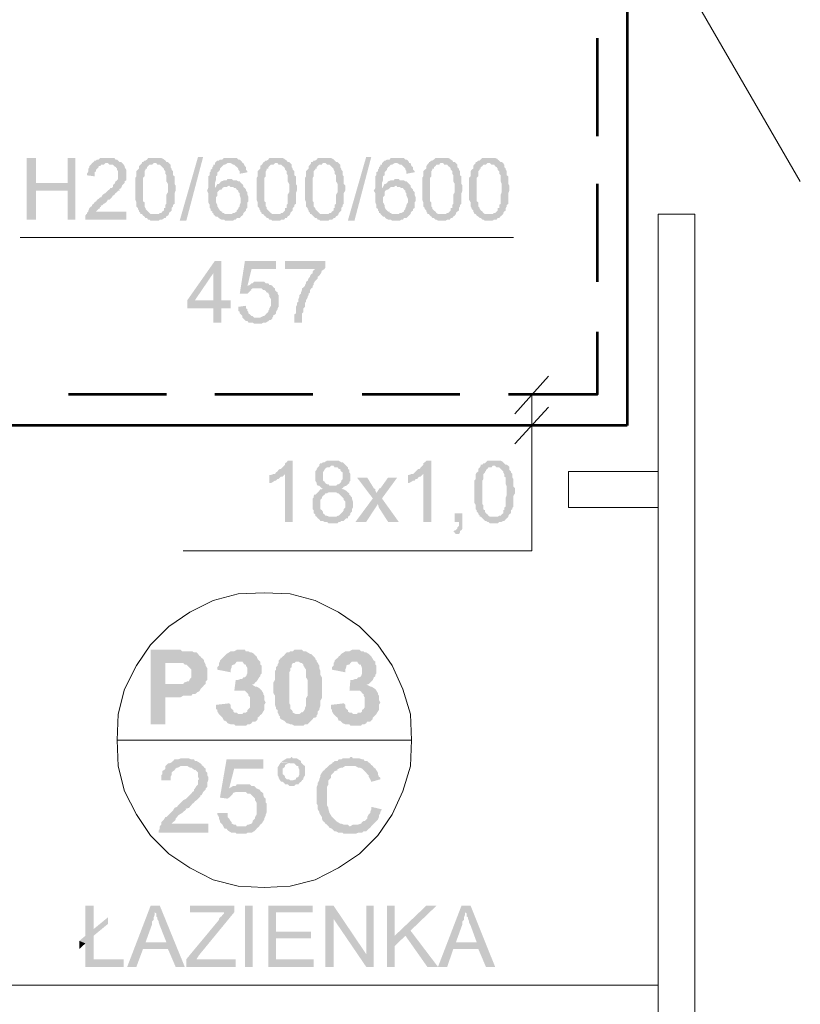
# Model space of a CAD drawing. Header units: millimetres. Extents: x 16 to 647, y 3 to 417.
# Tile 61 of 80: x 293 to 319, y 256 to 288. Entities that reach past the tile are written whole.
import ezdxf

# ---------------------------------------------------------------- set-up
doc = ezdxf.new("R2010")
doc.units = ezdxf.units.MM
doc.header["$MEASUREMENT"] = 0
doc.layers.get('0').update_dxf_attribs({"linetype": 'CONTINUOUS'})

msp = doc.modelspace()

# ---------------------------------------------------------------- hatches: boundary and pattern name
for points in [[(293.996, 283.859), (293.698, 283.859), (293.698, 281.857), (293.996, 281.857), (293.996, 282.8), (295.022, 282.8), (293.996, 283.048)], [(295.27, 283.859), (295.022, 283.859), (295.022, 283.048), (293.996, 283.048), (295.022, 282.8), (295.022, 281.857), (295.27, 281.857)], [(296.279, 283.859), (296.081, 283.859), (296.031, 283.809), (295.982, 283.809), (295.948, 283.776), (295.899, 283.776), (295.866, 283.726), (295.816, 283.693), (295.783, 283.643), (295.733, 283.594), (295.733, 283.561), (295.7, 283.511), (295.7, 283.428), (295.651, 283.346), (295.651, 283.296), (295.899, 283.263), (295.899, 283.395), (295.948, 283.428), (295.948, 283.478), (295.982, 283.511), (296.031, 283.561), (296.031, 283.594), (296.081, 283.594), (296.114, 283.643), (296.197, 283.643), (296.246, 283.693), (296.792, 283.693), (296.759, 283.726), (296.71, 283.726), (296.66, 283.776), (296.627, 283.809), (296.577, 283.809), (296.544, 283.859), (296.379, 283.859)], [(297.851, 283.859), (297.636, 283.859), (297.603, 283.809), (297.553, 283.776), (297.52, 283.776), (297.471, 283.726), (297.438, 283.726), (297.438, 283.693), (297.901, 283.693), (297.934, 283.643), (298.017, 283.643), (298.066, 283.594), (298.099, 283.561), (298.149, 283.511), (298.149, 283.478), (298.199, 283.428), (298.199, 283.346), (298.232, 283.296), (298.232, 283.097), (298.281, 283.015), (298.281, 282.833), (298.281, 282.75), (298.232, 282.667), (298.232, 282.369), (298.199, 282.336), (298.199, 282.237), (298.149, 282.237), (298.149, 282.154), (298.099, 282.121), (298.066, 282.072), (298.017, 282.072), (297.984, 282.039), (297.438, 282.039), (297.471, 281.989), (297.52, 281.956), (297.553, 281.906), (297.603, 281.906), (297.636, 281.857), (297.686, 281.857), (297.719, 281.823), (297.984, 281.823), (298.017, 281.857), (298.099, 281.857), (298.149, 281.906), (298.199, 281.906), (298.232, 281.956), (298.215, 281.956), (298.281, 281.989), (298.314, 282.039), (298.314, 282.072), (298.364, 282.121), (298.397, 282.154), (298.397, 282.237), (298.447, 282.287), (298.447, 282.336), (298.496, 282.369), (298.496, 282.717), (298.53, 282.8), (298.53, 282.965), (298.496, 283.015), (298.496, 283.263), (298.447, 283.296), (298.447, 283.428), (298.397, 283.478), (298.397, 283.511), (298.364, 283.561), (298.364, 283.643), (298.348, 283.66), (298.314, 283.693), (298.281, 283.726), (298.232, 283.726), (298.199, 283.776), (298.149, 283.809), (298.132, 283.825), (298.066, 283.859), (297.934, 283.859)], [(298.662, 281.823), (299.258, 283.892), (299.423, 283.892), (298.877, 281.823)], [(300.267, 283.859), (300.101, 283.859), (300.052, 283.809), (299.969, 283.809), (299.936, 283.776), (299.886, 283.776), (299.837, 283.726), (299.804, 283.693), (300.316, 283.693), (300.399, 283.643), (300.432, 283.643), (300.482, 283.594), (300.515, 283.561), (300.515, 283.577), (300.565, 283.511), (300.565, 283.478), (300.614, 283.428), (300.614, 283.346), (300.862, 283.395), (300.862, 283.428), (300.813, 283.478), (300.813, 283.561), (300.78, 283.594), (300.73, 283.693), (300.697, 283.693), (300.697, 283.726), (300.647, 283.776), (300.614, 283.809), (300.565, 283.809), (300.515, 283.859), (300.35, 283.859)], [(301.789, 283.859), (301.574, 283.859), (301.541, 283.809), (301.491, 283.776), (301.458, 283.776), (301.408, 283.726), (301.375, 283.726), (301.375, 283.693), (301.839, 283.693), (301.872, 283.643), (301.954, 283.643), (302.004, 283.594), (302.054, 283.561), (302.087, 283.511), (302.087, 283.478), (302.136, 283.428), (302.136, 283.346), (302.17, 283.296), (302.17, 283.097), (302.219, 283.015), (302.219, 282.833), (302.219, 282.75), (302.17, 282.667), (302.17, 282.369), (302.136, 282.336), (302.136, 282.237), (302.087, 282.237), (302.087, 282.154), (302.054, 282.121), (302.004, 282.072), (301.954, 282.072), (301.921, 282.039), (301.375, 282.039), (301.408, 281.989), (301.458, 281.956), (301.491, 281.906), (301.541, 281.906), (301.574, 281.857), (301.624, 281.857), (301.673, 281.823), (301.921, 281.823), (301.954, 281.857), (302.054, 281.857), (302.087, 281.906), (302.136, 281.906), (302.17, 281.956), (302.153, 281.956), (302.219, 281.989), (302.252, 282.039), (302.252, 282.072), (302.302, 282.121), (302.335, 282.154), (302.335, 282.237), (302.385, 282.287), (302.385, 282.336), (302.434, 282.369), (302.434, 282.717), (302.467, 282.8), (302.467, 282.965), (302.434, 283.015), (302.434, 283.263), (302.385, 283.296), (302.385, 283.428), (302.335, 283.478), (302.335, 283.511), (302.302, 283.561), (302.302, 283.643), (302.285, 283.66), (302.252, 283.693), (302.219, 283.726), (302.17, 283.726), (302.136, 283.776), (302.087, 283.809), (302.07, 283.825), (302.004, 283.859), (301.872, 283.859)], [(303.361, 283.859), (303.146, 283.859), (303.113, 283.809), (303.063, 283.776), (303.013, 283.776), (302.98, 283.726), (302.931, 283.726), (302.931, 283.693), (303.394, 283.693), (303.444, 283.643), (303.526, 283.643), (303.576, 283.594), (303.609, 283.561), (303.659, 283.511), (303.659, 283.478), (303.692, 283.428), (303.692, 283.346), (303.741, 283.296), (303.741, 283.097), (303.791, 283.015), (303.791, 282.833), (303.791, 282.75), (303.741, 282.667), (303.741, 282.369), (303.692, 282.336), (303.692, 282.237), (303.659, 282.237), (303.659, 282.154), (303.609, 282.121), (303.576, 282.072), (303.526, 282.072), (303.493, 282.039), (302.931, 282.039), (302.98, 281.989), (303.013, 281.956), (303.063, 281.906), (303.113, 281.906), (303.146, 281.857), (303.195, 281.857), (303.228, 281.823), (303.493, 281.823), (303.526, 281.857), (303.609, 281.857), (303.659, 281.906), (303.692, 281.906), (303.741, 281.956), (303.725, 281.956), (303.791, 281.989), (303.824, 282.039), (303.824, 282.072), (303.874, 282.121), (303.907, 282.154), (303.907, 282.237), (303.956, 282.287), (303.956, 282.336), (303.99, 282.369), (303.99, 282.717), (304.039, 282.8), (304.039, 282.965), (303.99, 283.015), (303.99, 283.263), (303.956, 283.296), (303.956, 283.428), (303.907, 283.478), (303.907, 283.511), (303.874, 283.561), (303.874, 283.643), (303.857, 283.66), (303.824, 283.693), (303.791, 283.726), (303.741, 283.726), (303.692, 283.776), (303.659, 283.809), (303.642, 283.825), (303.576, 283.859), (303.444, 283.859)], [(304.122, 281.823), (304.718, 283.892), (304.883, 283.892), (304.337, 281.823)], [(305.694, 283.859), (305.512, 283.859), (305.479, 283.809), (305.396, 283.809), (305.346, 283.776), (305.313, 283.776), (305.264, 283.726), (305.23, 283.693), (305.727, 283.693), (305.81, 283.643), (305.859, 283.643), (305.909, 283.594), (305.942, 283.561), (305.925, 283.577), (305.992, 283.511), (305.992, 283.478), (306.025, 283.428), (306.025, 283.346), (306.289, 283.395), (306.289, 283.428), (306.24, 283.478), (306.24, 283.561), (306.19, 283.594), (306.157, 283.693), (306.107, 283.693), (306.107, 283.726), (306.074, 283.776), (306.025, 283.809), (305.992, 283.809), (305.942, 283.859), (305.776, 283.859)], [(307.166, 283.859), (306.968, 283.859), (306.918, 283.809), (306.868, 283.776), (306.835, 283.776), (306.786, 283.726), (306.753, 283.726), (306.753, 283.693), (307.216, 283.693), (307.249, 283.643), (307.348, 283.643), (307.381, 283.594), (307.431, 283.561), (307.464, 283.511), (307.464, 283.478), (307.514, 283.428), (307.514, 283.346), (307.547, 283.296), (307.547, 283.097), (307.596, 283.015), (307.596, 282.833), (307.596, 282.75), (307.547, 282.667), (307.547, 282.369), (307.514, 282.336), (307.514, 282.237), (307.464, 282.237), (307.464, 282.154), (307.431, 282.121), (307.381, 282.072), (307.348, 282.072), (307.299, 282.039), (306.753, 282.039), (306.786, 281.989), (306.835, 281.956), (306.868, 281.906), (306.918, 281.906), (306.968, 281.857), (307.001, 281.857), (307.05, 281.823), (307.299, 281.823), (307.348, 281.857), (307.431, 281.857), (307.464, 281.906), (307.514, 281.906), (307.547, 281.956), (307.596, 281.989), (307.63, 282.039), (307.63, 282.072), (307.679, 282.121), (307.729, 282.154), (307.729, 282.237), (307.762, 282.287), (307.762, 282.336), (307.812, 282.369), (307.812, 282.717), (307.845, 282.8), (307.845, 282.965), (307.812, 283.015), (307.812, 283.263), (307.762, 283.296), (307.762, 283.428), (307.729, 283.478), (307.729, 283.511), (307.679, 283.561), (307.679, 283.643), (307.663, 283.66), (307.63, 283.693), (307.596, 283.726), (307.547, 283.726), (307.514, 283.776), (307.464, 283.809), (307.448, 283.825), (307.381, 283.859), (307.249, 283.859)], [(308.688, 283.859), (308.49, 283.859), (308.44, 283.809), (308.407, 283.776), (308.358, 283.776), (308.308, 283.726), (308.275, 283.726), (308.275, 283.693), (308.738, 283.693), (308.788, 283.643), (308.87, 283.643), (308.904, 283.594), (308.953, 283.561), (308.986, 283.511), (308.986, 283.478), (309.036, 283.428), (309.036, 283.346), (309.086, 283.296), (309.086, 283.097), (309.119, 283.015), (309.119, 282.833), (309.119, 282.75), (309.086, 282.667), (309.086, 282.369), (309.036, 282.336), (309.036, 282.237), (308.986, 282.237), (308.986, 282.154), (308.953, 282.121), (308.904, 282.072), (308.87, 282.072), (308.821, 282.039), (308.275, 282.039), (308.308, 281.989), (308.358, 281.956), (308.407, 281.906), (308.44, 281.906), (308.49, 281.857), (308.523, 281.857), (308.573, 281.823), (308.821, 281.823), (308.87, 281.857), (308.953, 281.857), (308.986, 281.906), (309.036, 281.906), (309.086, 281.956), (309.069, 281.956), (309.119, 281.989), (309.168, 282.039), (309.168, 282.072), (309.201, 282.121), (309.251, 282.154), (309.251, 282.237), (309.284, 282.287), (309.284, 282.336), (309.334, 282.369), (309.334, 282.717), (309.367, 282.8), (309.367, 282.965), (309.334, 283.015), (309.334, 283.263), (309.284, 283.296), (309.284, 283.428), (309.251, 283.478), (309.251, 283.511), (309.201, 283.561), (309.201, 283.643), (309.185, 283.66), (309.168, 283.693), (309.119, 283.726), (309.086, 283.726), (309.036, 283.776), (308.986, 283.809), (308.986, 283.825), (308.904, 283.859), (308.788, 283.859)], [(296.792, 283.693), (296.279, 283.693), (296.329, 283.693), (296.379, 283.643), (296.494, 283.643), (296.544, 283.594), (296.577, 283.561), (296.577, 283.577), (296.627, 283.511), (296.627, 283.478), (296.66, 283.428), (296.66, 283.18), (296.627, 283.131), (296.577, 283.097), (296.544, 283.015), (296.528, 283.015), (296.494, 282.965), (296.494, 282.915), (296.461, 282.882), (296.412, 282.882), (296.379, 282.833), (296.329, 282.8), (296.279, 282.75), (296.246, 282.717), (296.164, 282.667), (296.114, 282.585), (296.081, 282.585), (296.031, 282.535), (295.982, 282.502), (295.948, 282.452), (295.899, 282.419), (295.866, 282.369), (295.816, 282.336), (295.816, 282.287), (295.783, 282.287), (295.733, 282.237), (295.7, 282.154), (295.7, 282.121), (295.651, 282.072), (295.651, 282.039), (295.634, 282.039), (295.601, 281.989), (295.601, 281.857), (296.925, 281.857), (296.925, 282.121), (295.948, 282.121), (295.982, 282.154), (296.031, 282.204), (296.081, 282.237), (296.064, 282.254), (296.114, 282.287), (296.097, 282.303), (296.164, 282.336), (296.197, 282.369), (296.279, 282.419), (296.329, 282.502), (296.379, 282.502), (296.412, 282.535), (296.461, 282.585), (296.494, 282.634), (296.544, 282.667), (296.577, 282.717), (296.627, 282.75), (296.66, 282.8), (296.71, 282.8), (296.71, 282.833), (296.693, 282.849), (296.759, 282.882), (296.792, 282.965), (296.842, 283.015), (296.875, 283.048), (296.875, 283.097), (296.858, 283.097), (296.925, 283.131), (296.925, 283.296), (296.925, 283.478), (296.875, 283.561), (296.875, 283.594), (296.842, 283.643)], [(297.438, 283.693), (297.388, 283.643), (297.338, 283.594), (297.338, 283.511), (297.305, 283.478), (297.256, 283.428), (297.256, 283.263), (297.222, 283.213), (297.222, 282.502), (297.256, 282.419), (297.256, 282.287), (297.305, 282.237), (297.305, 282.204), (297.338, 282.154), (297.338, 282.121), (297.388, 282.072), (297.388, 282.039), (297.851, 282.039), (297.719, 282.039), (297.686, 282.072), (297.636, 282.121), (297.603, 282.154), (297.553, 282.204), (297.553, 282.237), (297.537, 282.254), (297.52, 282.287), (297.52, 282.419), (297.471, 282.452), (297.471, 283.213), (297.52, 283.263), (297.52, 283.428), (297.553, 283.478), (297.553, 283.511), (297.603, 283.511), (297.603, 283.561), (297.636, 283.594), (297.686, 283.643), (297.768, 283.643), (297.818, 283.693), (297.851, 283.693)], [(299.804, 283.693), (299.804, 283.643), (299.754, 283.643), (299.754, 283.594), (299.721, 283.561), (299.721, 283.511), (299.671, 283.478), (299.671, 283.428), (299.638, 283.395), (299.638, 283.296), (299.588, 283.263), (299.588, 282.882), (299.555, 282.8), (299.539, 282.816), (299.588, 282.717), (299.588, 282.419), (299.638, 282.336), (299.638, 282.237), (299.671, 282.204), (299.671, 282.154), (299.721, 282.121), (299.721, 282.072), (299.754, 282.072), (299.754, 282.039), (299.804, 281.989), (299.837, 281.956), (299.886, 281.956), (299.936, 281.906), (300.019, 281.857), (300.101, 281.857), (300.134, 281.823), (300.399, 281.823), (300.432, 281.857), (300.482, 281.857), (300.515, 281.906), (300.614, 281.906), (300.647, 281.956), (300.697, 281.989), (300.73, 282.039), (300.134, 282.039), (300.101, 282.072), (300.052, 282.072), (300.052, 282.121), (300.019, 282.121), (299.969, 282.154), (299.936, 282.204), (299.886, 282.287), (299.886, 282.336), (299.837, 282.419), (299.837, 282.585), (299.886, 282.634), (299.886, 282.75), (299.936, 282.8), (299.969, 282.833), (300.019, 282.833), (300.052, 282.882), (299.804, 282.882), (299.804, 283.048), (299.837, 283.131), (299.837, 283.263), (299.886, 283.296), (299.886, 283.395), (299.936, 283.428), (299.969, 283.478), (299.969, 283.511), (300.019, 283.561), (300.052, 283.594), (300.101, 283.643), (300.134, 283.643), (300.217, 283.693), (300.267, 283.693)], [(301.375, 283.693), (301.326, 283.643), (301.276, 283.594), (301.276, 283.511), (301.243, 283.478), (301.193, 283.428), (301.193, 283.263), (301.16, 283.213), (301.16, 282.502), (301.193, 282.419), (301.193, 282.287), (301.243, 282.237), (301.243, 282.204), (301.276, 282.154), (301.276, 282.121), (301.326, 282.072), (301.326, 282.039), (301.789, 282.039), (301.673, 282.039), (301.624, 282.072), (301.574, 282.121), (301.541, 282.154), (301.491, 282.204), (301.491, 282.237), (301.491, 282.254), (301.458, 282.287), (301.458, 282.419), (301.408, 282.452), (301.408, 283.213), (301.458, 283.263), (301.458, 283.428), (301.491, 283.478), (301.491, 283.511), (301.541, 283.511), (301.541, 283.561), (301.574, 283.594), (301.624, 283.643), (301.706, 283.643), (301.756, 283.693), (301.789, 283.693)], [(302.931, 283.693), (302.898, 283.643), (302.848, 283.594), (302.848, 283.511), (302.815, 283.478), (302.765, 283.428), (302.765, 283.263), (302.732, 283.213), (302.732, 282.502), (302.765, 282.419), (302.765, 282.287), (302.815, 282.237), (302.815, 282.204), (302.848, 282.154), (302.848, 282.121), (302.898, 282.072), (302.898, 282.039), (303.361, 282.039), (303.228, 282.039), (303.195, 282.072), (303.146, 282.121), (303.113, 282.154), (303.063, 282.204), (303.063, 282.237), (303.046, 282.254), (303.013, 282.287), (303.013, 282.419), (302.98, 282.452), (302.98, 283.213), (303.013, 283.263), (303.013, 283.428), (303.063, 283.478), (303.063, 283.511), (303.113, 283.511), (303.113, 283.561), (303.146, 283.594), (303.195, 283.643), (303.278, 283.643), (303.311, 283.693), (303.361, 283.693)], [(305.23, 283.693), (305.23, 283.643), (305.181, 283.643), (305.181, 283.594), (305.131, 283.561), (305.131, 283.511), (305.098, 283.478), (305.098, 283.428), (305.048, 283.395), (305.048, 283.296), (305.015, 283.263), (305.015, 282.882), (304.966, 282.8), (304.949, 282.816), (305.015, 282.717), (305.015, 282.419), (305.048, 282.336), (305.048, 282.237), (305.098, 282.204), (305.098, 282.154), (305.131, 282.121), (305.131, 282.072), (305.181, 282.072), (305.181, 282.039), (305.23, 281.989), (305.264, 281.956), (305.313, 281.956), (305.346, 281.906), (305.429, 281.857), (305.512, 281.857), (305.561, 281.823), (305.81, 281.823), (305.859, 281.857), (305.909, 281.857), (305.942, 281.906), (306.025, 281.906), (306.074, 281.956), (306.107, 281.989), (306.157, 282.039), (305.561, 282.039), (305.512, 282.072), (305.479, 282.072), (305.479, 282.121), (305.429, 282.121), (305.396, 282.154), (305.346, 282.204), (305.313, 282.287), (305.313, 282.336), (305.264, 282.419), (305.264, 282.585), (305.313, 282.634), (305.313, 282.75), (305.346, 282.8), (305.396, 282.833), (305.429, 282.833), (305.479, 282.882), (305.23, 282.882), (305.23, 283.048), (305.264, 283.131), (305.264, 283.263), (305.313, 283.296), (305.313, 283.395), (305.346, 283.428), (305.396, 283.478), (305.396, 283.511), (305.429, 283.561), (305.479, 283.594), (305.512, 283.643), (305.561, 283.643), (305.644, 283.693), (305.694, 283.693)], [(306.753, 283.693), (306.703, 283.643), (306.67, 283.594), (306.67, 283.511), (306.62, 283.478), (306.571, 283.428), (306.571, 283.263), (306.538, 283.213), (306.538, 282.502), (306.571, 282.419), (306.571, 282.287), (306.62, 282.237), (306.62, 282.204), (306.67, 282.154), (306.67, 282.121), (306.703, 282.072), (306.703, 282.039), (307.166, 282.039), (307.05, 282.039), (307.001, 282.072), (306.968, 282.121), (306.918, 282.154), (306.868, 282.204), (306.868, 282.237), (306.868, 282.254), (306.835, 282.287), (306.835, 282.419), (306.786, 282.452), (306.786, 283.213), (306.835, 283.263), (306.835, 283.428), (306.868, 283.478), (306.868, 283.511), (306.918, 283.511), (306.918, 283.561), (306.968, 283.594), (307.001, 283.643), (307.084, 283.643), (307.133, 283.693), (307.166, 283.693)], [(308.275, 283.693), (308.225, 283.643), (308.192, 283.594), (308.192, 283.511), (308.142, 283.478), (308.109, 283.428), (308.109, 283.263), (308.06, 283.213), (308.06, 282.502), (308.109, 282.419), (308.109, 282.287), (308.142, 282.237), (308.142, 282.204), (308.192, 282.154), (308.192, 282.121), (308.225, 282.072), (308.225, 282.039), (308.688, 282.039), (308.573, 282.039), (308.523, 282.072), (308.49, 282.121), (308.44, 282.154), (308.407, 282.204), (308.407, 282.237), (308.391, 282.254), (308.358, 282.287), (308.358, 282.419), (308.308, 282.452), (308.308, 283.213), (308.358, 283.263), (308.358, 283.428), (308.407, 283.478), (308.407, 283.511), (308.44, 283.511), (308.44, 283.561), (308.49, 283.594), (308.523, 283.643), (308.606, 283.643), (308.655, 283.693), (308.688, 283.693)], [(300.316, 283.18), (300.217, 283.18), (300.184, 283.131), (300.101, 283.131), (300.019, 283.097), (300.002, 283.097), (299.969, 283.048), (299.936, 283.015), (299.886, 283.015), (299.837, 282.915), (299.804, 282.882), (300.052, 282.882), (300.101, 282.915), (300.184, 282.915), (300.267, 282.965), (300.73, 282.965), (300.697, 283.015), (300.647, 283.048), (300.614, 283.097), (300.565, 283.097), (300.515, 283.131), (300.399, 283.131), (300.35, 283.18)], [(300.73, 282.965), (300.267, 282.965), (300.316, 282.915), (300.399, 282.915), (300.432, 282.882), (300.482, 282.882), (300.515, 282.833), (300.565, 282.8), (300.565, 282.75), (300.614, 282.717), (300.614, 282.634), (300.647, 282.535), (300.647, 282.419), (300.614, 282.336), (300.614, 282.287), (300.565, 282.237), (300.565, 282.204), (300.515, 282.154), (300.515, 282.121), (300.432, 282.072), (300.399, 282.072), (300.35, 282.039), (300.267, 282.039), (300.73, 282.039), (300.73, 282.072), (300.78, 282.121), (300.813, 282.154), (300.813, 282.204), (300.862, 282.237), (300.862, 282.419), (300.896, 282.452), (300.896, 282.585), (300.862, 282.667), (300.862, 282.75), (300.813, 282.8), (300.813, 282.833), (300.78, 282.882), (300.73, 282.915)], [(305.727, 283.18), (305.644, 283.18), (305.611, 283.131), (305.512, 283.131), (305.429, 283.097), (305.396, 283.048), (305.346, 283.015), (305.313, 283.015), (305.264, 282.915), (305.23, 282.882), (305.479, 282.882), (305.512, 282.915), (305.611, 282.915), (305.694, 282.965), (306.157, 282.965), (306.107, 283.015), (306.074, 283.048), (306.025, 283.097), (305.992, 283.097), (305.942, 283.131), (305.81, 283.131), (305.776, 283.18)], [(306.157, 282.965), (305.694, 282.965), (305.727, 282.915), (305.81, 282.915), (305.859, 282.882), (305.909, 282.882), (305.942, 282.833), (305.992, 282.8), (305.992, 282.75), (306.025, 282.717), (306.025, 282.634), (306.074, 282.535), (306.074, 282.419), (306.025, 282.336), (306.025, 282.287), (305.992, 282.237), (305.992, 282.204), (305.942, 282.154), (305.942, 282.121), (305.859, 282.072), (305.81, 282.072), (305.776, 282.039), (305.694, 282.039), (306.157, 282.039), (306.157, 282.072), (306.19, 282.121), (306.24, 282.154), (306.24, 282.204), (306.289, 282.237), (306.289, 282.419), (306.322, 282.452), (306.322, 282.585), (306.289, 282.667), (306.289, 282.75), (306.24, 282.8), (306.24, 282.833), (306.19, 282.882), (306.157, 282.915)], [(300.019, 280.516), (299.804, 280.516), (298.91, 279.242), (298.91, 278.978), (299.754, 278.978), (299.754, 278.514), (300.019, 278.514), (300.019, 278.978), (300.316, 278.978), (300.316, 279.242), (299.158, 279.242), (299.754, 280.119)], [(300.019, 280.516), (299.754, 280.119), (299.754, 279.242), (299.158, 279.242), (300.019, 279.242)], [(301.789, 280.516), (300.78, 280.516), (300.614, 279.457), (300.862, 279.457), (300.896, 279.491), (300.945, 279.54), (300.995, 279.573), (300.978, 279.59), (301.028, 279.623), (301.193, 279.623), (301.706, 279.656), (301.69, 279.673), (301.673, 279.706), (300.862, 279.706), (300.995, 280.252), (301.789, 280.252)], [(303.394, 280.516), (302.087, 280.516), (302.087, 280.252), (303.063, 280.252), (303.013, 280.219), (302.98, 280.169), (302.98, 280.119), (302.931, 280.086), (302.898, 280.037), (302.898, 280.003), (302.848, 279.954), (302.815, 279.871), (302.765, 279.838), (302.765, 279.788), (302.732, 279.739), (302.732, 279.706), (302.682, 279.656), (302.633, 279.623), (302.633, 279.573), (302.6, 279.491), (302.6, 279.457), (302.55, 279.408), (302.55, 279.358), (302.517, 279.275), (302.517, 279.193), (302.467, 279.16), (302.467, 279.06), (302.451, 279.077), (302.434, 278.978), (302.434, 278.812), (302.385, 278.779), (302.385, 278.514), (302.633, 278.514), (302.633, 278.812), (302.682, 278.862), (302.682, 278.978), (302.732, 279.027), (302.732, 279.16), (302.765, 279.193), (302.765, 279.242), (302.815, 279.325), (302.815, 279.358), (302.848, 279.408), (302.848, 279.457), (302.898, 279.491), (302.898, 279.573), (302.931, 279.623), (302.98, 279.656), (302.98, 279.706), (303.013, 279.739), (303.013, 279.788), (303.063, 279.871), (303.113, 279.921), (303.146, 279.954), (303.146, 280.003), (303.195, 280.037), (303.228, 280.086), (303.278, 280.169), (303.262, 280.185), (303.311, 280.219), (303.361, 280.252), (303.394, 280.301)], [(301.243, 279.838), (301.078, 279.838), (301.028, 279.788), (300.995, 279.788), (300.945, 279.739), (300.862, 279.706), (301.673, 279.706), (301.624, 279.739), (301.574, 279.739), (301.541, 279.788), (301.458, 279.788), (301.408, 279.838), (301.326, 279.838)], [(301.706, 279.656), (301.193, 279.623), (301.326, 279.623), (301.375, 279.573), (301.408, 279.573), (301.458, 279.54), (301.491, 279.491), (301.541, 279.491), (301.541, 279.457), (301.574, 279.408), (301.574, 279.358), (301.624, 279.275), (301.624, 279.06), (301.574, 278.978), (301.574, 278.945), (301.541, 278.895), (301.541, 278.862), (301.491, 278.812), (301.491, 278.829), (301.458, 278.779), (301.408, 278.729), (301.375, 278.729), (301.276, 278.68), (301.193, 278.68), (301.673, 278.68), (301.706, 278.729), (301.69, 278.746), (301.756, 278.779), (301.789, 278.812), (301.789, 278.862), (301.839, 278.945), (301.839, 278.978), (301.872, 279.027), (301.872, 279.408), (301.839, 279.457), (301.839, 279.491), (301.789, 279.54), (301.756, 279.573), (301.756, 279.623)], [(300.813, 279.06), (300.565, 279.027), (300.565, 278.895), (300.614, 278.862), (300.614, 278.812), (300.647, 278.779), (300.697, 278.729), (300.697, 278.68), (300.73, 278.647), (300.78, 278.597), (300.813, 278.564), (300.862, 278.564), (300.896, 278.514), (301.028, 278.514), (301.078, 278.481), (301.326, 278.481), (301.375, 278.514), (301.458, 278.514), (301.541, 278.564), (301.574, 278.597), (301.624, 278.597), (301.673, 278.647), (301.673, 278.68), (301.078, 278.68), (301.028, 278.729), (300.995, 278.729), (300.945, 278.779), (300.896, 278.812), (300.896, 278.862), (300.862, 278.895), (300.862, 278.945), (300.813, 278.978)], [(302.335, 274.031), (302.17, 274.031), (302.136, 273.981), (302.087, 273.948), (302.087, 273.898), (302.054, 273.865), (302.004, 273.815), (301.954, 273.766), (301.921, 273.766), (301.872, 273.733), (301.839, 273.683), (301.789, 273.65), (301.756, 273.6), (302.087, 273.6), (302.087, 272.045), (302.335, 272.045)], [(303.609, 274.031), (303.444, 274.031), (303.361, 273.981), (303.311, 273.981), (303.278, 273.948), (303.228, 273.948), (303.195, 273.898), (303.195, 273.865), (303.146, 273.815), (303.113, 273.766), (303.113, 273.733), (303.063, 273.683), (303.063, 273.385), (303.113, 273.303), (303.113, 273.269), (303.096, 273.286), (303.146, 273.22), (303.195, 273.22), (303.228, 273.187), (303.278, 273.137), (303.361, 273.137), (303.311, 273.137), (303.278, 273.104), (303.228, 273.104), (303.195, 273.054), (303.146, 273.005), (303.113, 272.972), (303.063, 272.922), (303.046, 272.939), (303.013, 272.889), (303.013, 272.839), (302.98, 272.806), (302.98, 272.459), (303.013, 272.426), (303.013, 272.326), (303.063, 272.293), (303.063, 272.244), (303.113, 272.211), (303.146, 272.161), (303.609, 272.211), (303.526, 272.211), (303.444, 272.244), (303.394, 272.244), (303.361, 272.293), (303.311, 272.326), (303.311, 272.376), (303.278, 272.426), (303.228, 272.459), (303.228, 272.757), (303.278, 272.806), (303.278, 272.839), (303.311, 272.889), (303.361, 272.922), (303.394, 272.972), (303.444, 272.972), (303.493, 273.005), (304.122, 273.005), (304.072, 273.054), (303.99, 273.104), (303.956, 273.104), (303.907, 273.137), (303.956, 273.137), (303.99, 273.187), (304.072, 273.22), (303.526, 273.22), (303.493, 273.269), (303.444, 273.269), (303.394, 273.303), (303.361, 273.352), (303.311, 273.385), (303.311, 273.65), (303.361, 273.733), (303.394, 273.766), (303.394, 273.782), (303.444, 273.815), (303.526, 273.815), (303.576, 273.865), (304.072, 273.865), (304.039, 273.898), (304.023, 273.915), (303.99, 273.948), (303.956, 273.981), (303.907, 273.981), (303.824, 274.031), (303.692, 274.031)], [(306.835, 274.031), (306.67, 274.031), (306.62, 273.981), (306.571, 273.948), (306.571, 273.898), (306.538, 273.865), (306.488, 273.815), (306.455, 273.766), (306.405, 273.766), (306.372, 273.733), (306.322, 273.683), (306.289, 273.65), (306.24, 273.6), (306.571, 273.6), (306.571, 272.045), (306.835, 272.045)], [(308.87, 274.031), (308.655, 274.031), (308.606, 273.981), (308.573, 273.948), (308.523, 273.948), (308.49, 273.898), (308.44, 273.898), (308.44, 273.865), (308.904, 273.865), (308.953, 273.815), (309.036, 273.815), (309.086, 273.766), (309.119, 273.733), (309.168, 273.683), (309.168, 273.65), (309.201, 273.6), (309.201, 273.518), (309.251, 273.485), (309.251, 273.269), (309.284, 273.187), (309.284, 273.005), (309.284, 272.922), (309.251, 272.839), (309.251, 272.541), (309.201, 272.508), (309.201, 272.426), (309.168, 272.426), (309.168, 272.326), (309.119, 272.293), (309.086, 272.244), (309.036, 272.244), (308.986, 272.211), (308.44, 272.211), (308.49, 272.161), (308.523, 272.128), (308.573, 272.078), (308.606, 272.078), (308.655, 272.045), (308.688, 272.045), (308.738, 271.995), (308.986, 271.995), (309.036, 272.045), (309.119, 272.045), (309.168, 272.078), (309.201, 272.078), (309.251, 272.128), (309.234, 272.128), (309.284, 272.161), (309.334, 272.211), (309.334, 272.244), (309.367, 272.293), (309.416, 272.326), (309.416, 272.426), (309.466, 272.459), (309.466, 272.508), (309.499, 272.541), (309.499, 272.889), (309.549, 272.972), (309.549, 273.137), (309.499, 273.187), (309.499, 273.435), (309.466, 273.485), (309.466, 273.6), (309.416, 273.65), (309.416, 273.683), (309.367, 273.733), (309.367, 273.815), (309.367, 273.832), (309.334, 273.865), (309.284, 273.898), (309.251, 273.898), (309.201, 273.948), (309.168, 273.981), (309.152, 273.997), (309.086, 274.031), (308.953, 274.031)], [(304.072, 273.865), (303.609, 273.865), (303.659, 273.865), (303.692, 273.815), (303.791, 273.815), (303.824, 273.766), (303.874, 273.766), (303.874, 273.733), (303.907, 273.683), (303.956, 273.65), (303.956, 273.518), (303.956, 273.435), (303.907, 273.385), (303.907, 273.352), (303.874, 273.303), (303.824, 273.269), (303.791, 273.269), (303.741, 273.22), (303.609, 273.22), (304.072, 273.22), (304.122, 273.269), (304.172, 273.303), (304.172, 273.352), (304.205, 273.385), (304.205, 273.6), (304.172, 273.65), (304.172, 273.733), (304.122, 273.766), (304.122, 273.815)], [(308.44, 273.865), (308.407, 273.815), (308.358, 273.766), (308.358, 273.683), (308.308, 273.65), (308.275, 273.6), (308.275, 273.435), (308.225, 273.385), (308.225, 272.674), (308.275, 272.591), (308.275, 272.459), (308.308, 272.426), (308.308, 272.376), (308.358, 272.326), (308.358, 272.293), (308.407, 272.244), (308.407, 272.211), (308.87, 272.211), (308.738, 272.211), (308.688, 272.244), (308.655, 272.293), (308.606, 272.326), (308.573, 272.376), (308.573, 272.426), (308.556, 272.426), (308.523, 272.459), (308.523, 272.591), (308.49, 272.624), (308.49, 273.385), (308.523, 273.435), (308.523, 273.6), (308.573, 273.65), (308.573, 273.683), (308.606, 273.683), (308.606, 273.733), (308.655, 273.766), (308.688, 273.815), (308.788, 273.815), (308.821, 273.865), (308.87, 273.865)], [(301.756, 273.6), (301.706, 273.6), (301.624, 273.567), (301.574, 273.567), (301.574, 273.303), (301.624, 273.303), (301.706, 273.352), (301.756, 273.385), (301.789, 273.385), (301.839, 273.435), (301.872, 273.435), (301.921, 273.485), (301.954, 273.518), (302.004, 273.518), (302.054, 273.567), (302.087, 273.6)], [(304.751, 273.485), (304.42, 273.485), (304.933, 272.806), (305.098, 272.624), (305.131, 272.508), (305.429, 272.045), (305.776, 272.045), (305.23, 272.806), (305.048, 272.972), (305.048, 273.005), (305.015, 273.054), (305.015, 273.104), (304.966, 273.137)], [(305.727, 273.485), (305.429, 273.485), (305.181, 273.137), (305.164, 273.154), (305.131, 273.104), (305.098, 273.054), (305.048, 272.972), (305.23, 272.806)], [(306.24, 273.6), (306.19, 273.6), (306.107, 273.567), (306.074, 273.567), (306.074, 273.303), (306.107, 273.303), (306.19, 273.352), (306.24, 273.385), (306.289, 273.385), (306.322, 273.435), (306.372, 273.435), (306.405, 273.485), (306.455, 273.518), (306.488, 273.518), (306.538, 273.567), (306.571, 273.6)], [(304.122, 273.005), (303.609, 273.005), (303.741, 273.005), (303.791, 272.972), (303.824, 272.972), (303.874, 272.922), (303.907, 272.889), (303.956, 272.839), (303.99, 272.806), (303.99, 272.757), (304.039, 272.707), (304.039, 272.508), (303.99, 272.459), (303.99, 272.426), (303.956, 272.376), (303.907, 272.326), (303.874, 272.293), (303.824, 272.244), (303.791, 272.244), (303.741, 272.211), (303.609, 272.211), (303.146, 272.161), (303.129, 272.177), (303.195, 272.128), (303.228, 272.078), (303.311, 272.078), (303.361, 272.045), (303.444, 272.045), (303.493, 271.995), (303.791, 271.995), (303.824, 272.045), (303.874, 272.045), (303.907, 272.078), (303.99, 272.078), (304.039, 272.128), (304.072, 272.161), (304.122, 272.161), (304.122, 272.211), (304.172, 272.244), (304.205, 272.293), (304.205, 272.326), (304.254, 272.376), (304.254, 272.459), (304.287, 272.508), (304.287, 272.624), (304.287, 272.707), (304.254, 272.806), (304.254, 272.839), (304.205, 272.889), (304.205, 272.922), (304.172, 272.922), (304.172, 272.972)], [(304.933, 272.806), (304.37, 272.045), (304.718, 272.045), (305.098, 272.624)], [(307.845, 272.326), (307.596, 272.326), (307.596, 272.045), (307.729, 272.045), (307.729, 271.913), (307.679, 271.863), (307.679, 271.83), (307.63, 271.78), (307.547, 271.747), (307.63, 271.648), (307.729, 271.648), (307.762, 271.698), (307.762, 271.747), (307.812, 271.78), (307.845, 271.83), (307.845, 272.045)], [(298.496, 267.892), (297.719, 267.892), (297.719, 265.477), (298.199, 265.477), (298.199, 266.353), (298.695, 266.353), (298.778, 266.403), (299.042, 266.403), (299.076, 266.453), (299.158, 266.453), (299.208, 266.486), (299.258, 266.535), (299.291, 266.535), (299.34, 266.618), (299.373, 266.651), (299.423, 266.701), (299.456, 266.751), (298.199, 266.784), (298.199, 267.462), (298.447, 267.462), (299.456, 267.512), (299.456, 267.545), (299.423, 267.594), (299.373, 267.627), (299.34, 267.677), (299.291, 267.71), (299.258, 267.76), (299.208, 267.809), (299.125, 267.809), (299.076, 267.843), (298.745, 267.843), (298.695, 267.892), (298.579, 267.892)], [(300.614, 267.892), (300.515, 267.892), (300.432, 267.843), (300.316, 267.843), (300.267, 267.809), (300.184, 267.76), (300.134, 267.71), (300.101, 267.677), (300.052, 267.627), (300.019, 267.594), (299.969, 267.545), (299.969, 267.512), (300.697, 267.512), (300.73, 267.462), (300.78, 267.412), (300.813, 267.412), (300.813, 267.379), (300.862, 267.297), (300.862, 267.131), (300.813, 267.032), (300.78, 266.999), (300.73, 266.999), (300.697, 266.949), (300.647, 266.949), (300.565, 266.916), (300.482, 266.916), (300.432, 266.535), (300.432, 266.569), (300.647, 266.569), (301.276, 266.618), (301.243, 266.651), (301.16, 266.701), (301.111, 266.701), (301.028, 266.751), (300.995, 266.751), (301.078, 266.784), (301.111, 266.833), (301.16, 266.866), (301.193, 266.916), (301.243, 266.999), (301.276, 267.032), (301.276, 267.081), (301.326, 267.131), (301.326, 267.379), (301.276, 267.412), (301.276, 267.512), (301.243, 267.545), (301.193, 267.594), (301.16, 267.677), (301.144, 267.694), (301.111, 267.71), (301.078, 267.76), (300.995, 267.809), (300.945, 267.809), (300.896, 267.843), (300.813, 267.843), (300.78, 267.892), (300.697, 267.892)], [(302.517, 267.892), (302.385, 267.892), (302.335, 267.843), (302.252, 267.843), (302.219, 267.809), (302.136, 267.809), (302.087, 267.76), (302.054, 267.71), (302.004, 267.677), (301.954, 267.627), (301.954, 267.644), (301.921, 267.594), (301.872, 267.545), (301.872, 267.462), (301.839, 267.412), (301.839, 267.379), (301.789, 267.33), (301.789, 267.247), (301.756, 267.214), (301.756, 266.916), (301.706, 266.833), (301.706, 266.651), (301.706, 266.486), (301.756, 266.403), (301.756, 266.105), (301.789, 266.023), (301.789, 265.973), (301.839, 265.94), (301.839, 265.857), (301.872, 265.807), (301.872, 265.774), (301.921, 265.725), (301.921, 265.692), (301.905, 265.692), (301.954, 265.642), (302.054, 265.592), (302.087, 265.559), (302.136, 265.51), (302.17, 265.51), (302.252, 265.477), (302.302, 265.477), (302.385, 265.427), (302.682, 265.427), (302.732, 265.477), (302.815, 265.477), (302.848, 265.51), (302.898, 265.559), (302.931, 265.592), (302.98, 265.642), (303.013, 265.692), (303.063, 265.692), (303.113, 265.725), (303.113, 265.774), (302.517, 265.807), (302.434, 265.807), (302.335, 265.857), (302.335, 265.89), (302.302, 265.94), (302.252, 265.973), (302.252, 266.105), (302.219, 266.155), (302.219, 266.651), (302.219, 267.164), (302.252, 267.214), (302.252, 267.297), (302.302, 267.33), (302.302, 267.412), (302.335, 267.462), (302.385, 267.462), (302.434, 267.512), (303.113, 267.512), (303.113, 267.545), (303.063, 267.594), (303.063, 267.627), (303.013, 267.677), (302.98, 267.71), (302.931, 267.76), (302.898, 267.76), (302.815, 267.809), (302.765, 267.843), (302.682, 267.843), (302.633, 267.892), (302.55, 267.892)], [(304.337, 267.892), (304.254, 267.892), (304.172, 267.843), (304.039, 267.843), (303.99, 267.809), (303.907, 267.76), (303.874, 267.71), (303.824, 267.677), (303.791, 267.627), (303.741, 267.594), (303.692, 267.545), (303.692, 267.512), (304.42, 267.512), (304.453, 267.462), (304.502, 267.412), (304.552, 267.412), (304.552, 267.379), (304.585, 267.297), (304.585, 267.131), (304.552, 267.032), (304.502, 266.999), (304.453, 266.999), (304.42, 266.949), (304.37, 266.949), (304.287, 266.916), (304.205, 266.916), (304.172, 266.535), (304.172, 266.569), (304.37, 266.569), (305.015, 266.618), (304.966, 266.651), (304.883, 266.701), (304.85, 266.701), (304.751, 266.751), (304.718, 266.751), (304.8, 266.784), (304.85, 266.833), (304.883, 266.866), (304.933, 266.916), (304.966, 266.999), (305.015, 267.032), (305.015, 267.081), (305.048, 267.131), (305.048, 267.379), (305.015, 267.412), (305.015, 267.512), (304.966, 267.545), (304.933, 267.594), (304.883, 267.677), (304.866, 267.694), (304.85, 267.71), (304.8, 267.76), (304.718, 267.809), (304.668, 267.809), (304.635, 267.843), (304.552, 267.843), (304.502, 267.892), (304.42, 267.892)], [(299.456, 267.512), (298.447, 267.462), (298.778, 267.462), (298.827, 267.412), (298.877, 267.412), (298.91, 267.379), (298.96, 267.33), (298.993, 267.297), (299.042, 267.247), (299.042, 266.999), (298.993, 266.949), (298.96, 266.866), (298.91, 266.866), (298.827, 266.833), (298.811, 266.833), (298.778, 266.784), (298.199, 266.784), (299.456, 266.751), (299.506, 266.784), (299.506, 266.866), (299.555, 266.916), (299.555, 267.297), (299.506, 267.379), (299.506, 267.412)], [(299.969, 267.512), (299.936, 267.462), (299.936, 267.379), (299.886, 267.33), (299.886, 267.247), (300.316, 267.164), (300.316, 267.247), (300.35, 267.33), (300.35, 267.379), (300.399, 267.412), (300.432, 267.412), (300.482, 267.462), (300.515, 267.512), (300.614, 267.512)], [(303.113, 267.512), (302.517, 267.512), (302.6, 267.462), (302.633, 267.462), (302.682, 267.412), (302.682, 267.379), (302.732, 267.297), (302.765, 267.247), (302.765, 266.999), (302.815, 266.916), (302.815, 266.403), (302.765, 266.32), (302.765, 266.072), (302.732, 266.023), (302.732, 265.973), (302.682, 265.89), (302.633, 265.857), (302.633, 265.874), (302.55, 265.807), (302.517, 265.807), (303.113, 265.774), (303.146, 265.807), (303.146, 265.89), (303.195, 265.94), (303.195, 265.973), (303.228, 266.072), (303.228, 266.238), (303.278, 266.32), (303.278, 266.999), (303.228, 267.081), (303.228, 267.214), (303.195, 267.297), (303.195, 267.379), (303.146, 267.462)], [(303.692, 267.512), (303.659, 267.462), (303.659, 267.379), (303.609, 267.33), (303.609, 267.247), (304.039, 267.164), (304.039, 267.247), (304.072, 267.33), (304.072, 267.379), (304.122, 267.412), (304.172, 267.412), (304.205, 267.462), (304.254, 267.512), (304.337, 267.512)], [(301.276, 266.618), (300.647, 266.569), (300.78, 266.569), (300.813, 266.535), (300.862, 266.486), (300.896, 266.453), (300.896, 266.403), (300.945, 266.353), (300.945, 266.023), (300.896, 265.973), (300.862, 265.94), (300.862, 265.89), (300.813, 265.857), (300.73, 265.857), (300.697, 265.807), (300.614, 265.807), (301.276, 265.774), (301.326, 265.807), (301.375, 265.89), (301.408, 265.94), (301.408, 266.105), (301.458, 266.188), (301.442, 266.205), (301.408, 266.271), (301.408, 266.403), (301.375, 266.453), (301.375, 266.486), (301.326, 266.569)], [(305.015, 266.618), (304.37, 266.569), (304.502, 266.569), (304.552, 266.535), (304.585, 266.486), (304.635, 266.453), (304.635, 266.403), (304.668, 266.353), (304.668, 266.023), (304.635, 265.973), (304.585, 265.94), (304.585, 265.89), (304.552, 265.857), (304.453, 265.857), (304.42, 265.807), (304.337, 265.807), (305.015, 265.774), (305.048, 265.807), (305.098, 265.89), (305.131, 265.94), (305.131, 266.105), (305.181, 266.188), (305.164, 266.205), (305.131, 266.271), (305.131, 266.403), (305.098, 266.453), (305.098, 266.486), (305.048, 266.569)], [(300.267, 266.155), (299.837, 266.105), (299.837, 265.973), (299.886, 265.94), (299.886, 265.89), (299.936, 265.807), (299.969, 265.774), (300.019, 265.725), (300.052, 265.692), (300.101, 265.592), (300.134, 265.592), (300.184, 265.559), (300.217, 265.51), (300.316, 265.477), (300.432, 265.477), (300.482, 265.427), (300.813, 265.427), (300.862, 265.477), (300.945, 265.477), (300.995, 265.51), (301.028, 265.559), (301.111, 265.559), (301.16, 265.592), (301.193, 265.642), (301.193, 265.692), (301.243, 265.725), (301.276, 265.774), (300.614, 265.807), (300.565, 265.807), (300.515, 265.857), (300.432, 265.857), (300.399, 265.89), (300.399, 265.94), (300.35, 265.973), (300.316, 266.023), (300.316, 266.105)], [(303.99, 266.155), (303.576, 266.105), (303.576, 265.973), (303.609, 265.94), (303.609, 265.89), (303.659, 265.807), (303.692, 265.774), (303.741, 265.725), (303.791, 265.692), (303.824, 265.592), (303.874, 265.592), (303.907, 265.559), (303.956, 265.51), (304.039, 265.477), (304.172, 265.477), (304.205, 265.427), (304.552, 265.427), (304.585, 265.477), (304.668, 265.477), (304.718, 265.51), (304.751, 265.559), (304.85, 265.559), (304.883, 265.592), (304.933, 265.642), (304.933, 265.692), (304.966, 265.725), (305.015, 265.774), (304.337, 265.807), (304.287, 265.807), (304.254, 265.857), (304.172, 265.857), (304.122, 265.89), (304.122, 265.94), (304.072, 265.973), (304.039, 266.023), (304.039, 266.105)], [(298.827, 264.368), (298.695, 264.368), (298.612, 264.335), (298.496, 264.335), (298.447, 264.285), (298.397, 264.236), (298.314, 264.203), (298.281, 264.203), (298.232, 264.153), (298.199, 264.12), (298.199, 264.037), (298.149, 263.987), (298.099, 263.954), (298.099, 263.855), (298.066, 263.822), (298.066, 263.657), (298.364, 263.657), (298.364, 263.772), (298.397, 263.822), (298.397, 263.905), (298.447, 263.954), (298.496, 263.987), (298.53, 264.037), (298.579, 264.07), (298.612, 264.07), (298.695, 264.12), (299.423, 264.12), (299.373, 264.153), (299.373, 264.169), (299.34, 264.203), (299.291, 264.236), (299.208, 264.285), (299.158, 264.285), (299.125, 264.335), (299.042, 264.335), (298.96, 264.368), (298.91, 264.368)], [(301.375, 264.335), (300.184, 264.335), (299.969, 263.094), (300.217, 263.061), (300.267, 263.094), (300.316, 263.144), (300.35, 263.177), (300.399, 263.226), (300.383, 263.243), (300.482, 263.276), (300.647, 263.276), (301.276, 263.309), (301.276, 263.326), (301.243, 263.359), (300.267, 263.392), (300.432, 264.037), (301.375, 264.037)], [(302.302, 264.418), (302.252, 264.368), (302.136, 264.368), (302.087, 264.335), (302.004, 264.285), (301.954, 264.236), (301.954, 264.252), (302.302, 264.203), (302.385, 264.203), (302.434, 264.153), (302.467, 264.12), (302.517, 264.12), (302.517, 264.07), (302.55, 263.987), (302.55, 263.855), (302.517, 263.772), (302.467, 263.739), (302.451, 263.756), (302.434, 263.69), (302.335, 263.657), (302.302, 263.657), (302.633, 263.657), (302.682, 263.69), (302.682, 263.739), (302.732, 263.822), (302.732, 264.12), (302.682, 264.153), (302.633, 264.203), (302.6, 264.236), (302.6, 264.285), (302.517, 264.335), (302.467, 264.368), (302.335, 264.368)], [(304.254, 264.418), (304.205, 264.418), (304.172, 264.368), (303.956, 264.368), (303.907, 264.335), (303.824, 264.335), (303.791, 264.285), (303.692, 264.285), (303.659, 264.236), (303.642, 264.252), (303.609, 264.203), (303.526, 264.153), (303.493, 264.12), (303.444, 264.07), (303.394, 264.037), (303.361, 263.987), (303.311, 263.954), (303.278, 263.905), (303.228, 263.822), (303.228, 263.772), (303.195, 263.69), (303.195, 263.657), (303.146, 263.574), (303.146, 263.524), (303.113, 263.441), (303.113, 262.895), (303.146, 262.846), (303.146, 262.713), (303.195, 262.631), (303.195, 262.598), (303.228, 262.548), (303.212, 262.565), (303.278, 262.465), (303.278, 262.416), (303.311, 262.333), (303.361, 262.3), (303.394, 262.25), (303.444, 262.217), (303.493, 262.167), (304.205, 262.167), (304.172, 262.167), (304.122, 262.217), (303.99, 262.217), (303.907, 262.25), (303.874, 262.25), (303.791, 262.3), (303.741, 262.333), (303.692, 262.383), (303.659, 262.416), (303.609, 262.465), (303.576, 262.515), (303.526, 262.598), (303.526, 262.631), (303.51, 262.647), (303.493, 262.713), (303.493, 262.763), (303.444, 262.846), (303.444, 263.177), (303.444, 263.441), (303.493, 263.524), (303.493, 263.657), (303.526, 263.69), (303.576, 263.739), (303.576, 263.822), (303.609, 263.855), (303.659, 263.905), (303.692, 263.954), (303.791, 263.987), (303.774, 264.004), (303.824, 264.037), (303.907, 264.07), (303.956, 264.07), (304.039, 264.12), (304.933, 264.12), (304.883, 264.153), (304.85, 264.203), (304.8, 264.236), (304.751, 264.285), (304.668, 264.285), (304.635, 264.335), (304.585, 264.335), (304.502, 264.368), (304.287, 264.368)], [(299.423, 264.12), (298.827, 264.12), (298.91, 264.12), (298.993, 264.07), (299.042, 264.07), (299.076, 264.037), (299.158, 263.987), (299.158, 264.004), (299.208, 263.954), (299.258, 263.905), (299.258, 263.772), (299.291, 263.69), (299.258, 263.657), (299.258, 263.524), (299.208, 263.475), (299.158, 263.392), (299.125, 263.359), (299.125, 263.309), (299.076, 263.276), (299.042, 263.226), (298.993, 263.177), (298.96, 263.144), (298.91, 263.094), (298.877, 263.061), (298.778, 263.011), (298.745, 262.978), (298.662, 262.895), (298.612, 262.846), (298.579, 262.796), (298.496, 262.763), (298.447, 262.68), (298.397, 262.631), (298.364, 262.598), (298.314, 262.548), (298.281, 262.515), (298.232, 262.465), (298.199, 262.465), (298.149, 262.383), (298.099, 262.333), (298.066, 262.3), (298.066, 262.217), (298.017, 262.167), (298.017, 262.085), (297.984, 262.035), (297.984, 261.952), (299.588, 261.952), (299.588, 262.25), (298.397, 262.25), (298.447, 262.3), (298.496, 262.333), (298.53, 262.383), (298.53, 262.416), (298.579, 262.465), (298.612, 262.515), (298.662, 262.548), (298.745, 262.598), (298.778, 262.631), (298.877, 262.713), (298.86, 262.73), (298.96, 262.763), (298.993, 262.796), (299.076, 262.895), (299.125, 262.929), (299.158, 262.978), (299.208, 263.011), (299.258, 263.061), (299.291, 263.094), (299.34, 263.144), (299.324, 263.16), (299.373, 263.177), (299.423, 263.276), (299.456, 263.309), (299.506, 263.359), (299.506, 263.392), (299.555, 263.441), (299.555, 263.574), (299.588, 263.657), (299.588, 263.69), (299.588, 263.772), (299.555, 263.822), (299.555, 263.905), (299.506, 263.954), (299.506, 264.037), (299.456, 264.07)], [(301.954, 264.236), (301.921, 264.203), (301.872, 264.12), (301.839, 264.07), (301.839, 263.822), (301.872, 263.772), (301.872, 263.739), (301.921, 263.657), (301.954, 263.607), (302.004, 263.607), (302.054, 263.574), (302.087, 263.524), (302.17, 263.524), (302.219, 263.475), (302.385, 263.475), (302.434, 263.524), (302.517, 263.524), (302.55, 263.574), (302.6, 263.607), (302.633, 263.657), (302.252, 263.657), (302.219, 263.69), (302.136, 263.69), (302.087, 263.739), (302.087, 263.772), (302.054, 263.822), (302.004, 263.855), (302.004, 263.954), (302.004, 264.037), (302.054, 264.07), (302.087, 264.12), (302.087, 264.153), (302.17, 264.203), (302.302, 264.203)], [(304.933, 264.12), (304.205, 264.12), (304.37, 264.12), (304.453, 264.07), (304.502, 264.07), (304.585, 264.037), (304.635, 263.987), (304.668, 263.954), (304.718, 263.905), (304.751, 263.855), (304.8, 263.822), (304.8, 263.772), (304.85, 263.69), (304.883, 263.607), (305.181, 263.69), (305.181, 263.739), (305.131, 263.772), (305.098, 263.855), (305.098, 263.905), (305.048, 263.987), (305.015, 264.037), (304.966, 264.07)], [(300.73, 263.524), (300.515, 263.524), (300.482, 263.475), (300.399, 263.475), (300.35, 263.441), (300.267, 263.392), (301.243, 263.359), (301.16, 263.392), (301.111, 263.441), (301.078, 263.475), (300.995, 263.475), (300.945, 263.524), (300.813, 263.524)], [(301.276, 263.309), (300.647, 263.276), (300.813, 263.276), (300.862, 263.226), (300.945, 263.226), (300.995, 263.177), (301.028, 263.144), (301.078, 263.094), (301.111, 263.061), (301.111, 263.011), (301.16, 262.929), (301.16, 262.763), (301.16, 262.548), (301.111, 262.465), (301.111, 262.416), (301.078, 262.383), (301.028, 262.333), (301.028, 262.3), (300.995, 262.25), (300.896, 262.217), (300.862, 262.217), (300.813, 262.167), (300.647, 262.167), (301.243, 262.167), (301.276, 262.217), (301.326, 262.25), (301.375, 262.333), (301.408, 262.383), (301.408, 262.416), (301.458, 262.515), (301.458, 262.548), (301.491, 262.631), (301.491, 262.895), (301.458, 262.929), (301.458, 263.061), (301.408, 263.094), (301.375, 263.177), (301.375, 263.226), (301.326, 263.276)], [(304.883, 262.796), (304.883, 262.713), (304.85, 262.631), (304.85, 262.598), (304.8, 262.548), (304.751, 262.465), (304.751, 262.416), (304.718, 262.383), (304.668, 262.333), (304.635, 262.333), (304.585, 262.3), (304.552, 262.25), (304.453, 262.217), (304.287, 262.217), (304.205, 262.167), (303.493, 262.167), (303.526, 262.118), (303.609, 262.085), (303.659, 262.035), (303.692, 262.002), (303.741, 262.002), (303.824, 261.952), (303.956, 261.952), (303.99, 261.919), (304.37, 261.919), (304.453, 261.952), (304.585, 261.952), (304.635, 262.002), (304.718, 262.002), (304.751, 262.035), (304.8, 262.085), (304.85, 262.118), (304.883, 262.167), (304.933, 262.217), (304.966, 262.25), (305.015, 262.3), (305.048, 262.333), (305.098, 262.383), (305.131, 262.465), (305.131, 262.515), (305.181, 262.598), (305.181, 262.631), (305.23, 262.713)], [(300.217, 262.598), (299.886, 262.598), (299.886, 262.548), (299.936, 262.465), (299.936, 262.416), (299.969, 262.333), (299.969, 262.3), (300.019, 262.25), (300.052, 262.217), (300.101, 262.118), (300.134, 262.085), (300.184, 262.085), (300.217, 262.035), (300.267, 262.002), (300.35, 261.952), (300.482, 261.952), (300.515, 261.919), (300.813, 261.919), (300.862, 261.952), (300.995, 261.952), (301.078, 262.002), (301.111, 262.035), (301.16, 262.085), (301.193, 262.118), (301.243, 262.167), (300.515, 262.167), (300.482, 262.217), (300.432, 262.217), (300.35, 262.25), (300.35, 262.3), (300.316, 262.333), (300.267, 262.416), (300.217, 262.465), (300.217, 262.548)], [(295.866, 259.586), (295.601, 259.586), (295.601, 258.61), (295.866, 258.825)], [(298.017, 259.586), (297.719, 259.586), (296.958, 257.601), (297.256, 257.601), (297.471, 258.18), (298.281, 258.18), (297.553, 258.395), (297.768, 258.991), (297.768, 259.073), (297.818, 259.123), (297.818, 259.206), (297.851, 259.289), (297.851, 259.371)], [(298.017, 259.586), (297.851, 259.371), (297.901, 259.338), (297.901, 259.239), (297.934, 259.206), (297.934, 259.156), (297.984, 259.073), (297.984, 259.04), (298.017, 258.941), (298.232, 258.395), (297.553, 258.395), (298.281, 258.18), (298.53, 257.601), (298.827, 257.601)], [(300.432, 259.586), (298.993, 259.586), (298.993, 259.371), (300.101, 259.371), (300.101, 259.338), (300.052, 259.289), (300.019, 259.239), (299.969, 259.206), (299.936, 259.156), (299.936, 259.123), (298.877, 257.849), (298.877, 257.601), (300.482, 257.601), (300.482, 257.849), (299.208, 257.849), (299.291, 257.981), (300.432, 259.371)], [(300.78, 259.586), (300.78, 257.601), (301.028, 257.601), (301.028, 259.586)], [(302.98, 259.586), (301.541, 259.586), (301.541, 257.601), (303.013, 257.601), (303.013, 257.849), (301.789, 257.849), (301.789, 258.527), (302.931, 258.527), (302.931, 258.743), (301.789, 258.743), (301.789, 259.371), (302.98, 259.371)], [(303.659, 259.586), (303.394, 259.586), (303.394, 257.601), (303.659, 257.601), (303.659, 259.156)], [(303.659, 259.586), (303.659, 259.156), (304.718, 257.601), (304.718, 258.015)], [(304.718, 259.586), (304.718, 257.601), (304.966, 257.601), (304.966, 259.586)], [(305.644, 259.586), (305.396, 259.586), (305.396, 257.601), (305.644, 257.601), (305.644, 258.61)], [(307.001, 259.586), (306.67, 259.586), (305.644, 258.61), (305.644, 258.279), (305.992, 258.61), (306.157, 258.776)], [(308.109, 259.586), (307.812, 259.586), (307.05, 257.601), (307.348, 257.601), (307.547, 258.18), (308.358, 258.18), (307.63, 258.395), (307.845, 258.991), (307.845, 259.073), (307.894, 259.123), (307.894, 259.206), (307.927, 259.289), (307.927, 259.371)], [(308.109, 259.586), (307.927, 259.371), (307.977, 259.338), (307.977, 259.239), (308.027, 259.206), (308.027, 259.156), (308.06, 259.073), (308.06, 259.04), (308.109, 258.941), (308.308, 258.395), (307.63, 258.395), (308.358, 258.18), (308.606, 257.601), (308.904, 257.601)], [(296.329, 259.206), (295.866, 258.825), (295.601, 258.61), (295.402, 258.445), (295.601, 258.362), (295.601, 257.601), (296.842, 257.601), (296.842, 257.849), (295.866, 257.849), (295.866, 258.61), (296.329, 258.991)], [(306.157, 258.776), (305.992, 258.61), (306.703, 257.601), (307.05, 257.601)], [(295.402, 258.445), (295.402, 258.18), (295.601, 258.362)]]:
    msp.add_hatch(color=7).paths.add_polyline_path(points)

# ---------------------------------------------------------------- linework, layer by layer
at = {"color": 7, "linetype": 'Continuous', "lineweight": 53}
for points in [[(313.189, 311.39), (313.189, 275.172)], [(312.213, 287.747), (312.213, 284.57)], [(312.213, 283.015), (312.213, 279.838)], [(312.213, 278.217), (312.213, 276.181), (312.213, 276.181)], [(298.232, 276.181), (295.055, 276.181)], [(302.98, 276.181), (299.804, 276.181)], [(307.762, 276.181), (304.585, 276.181)], [(312.213, 276.181), (309.334, 276.181)], [(313.189, 275.172), (286.799, 275.172)]]:
    msp.add_lwpolyline(points, dxfattribs=at)
at = {"color": 252, "linetype": 'Continuous', "lineweight": 18, "true_color": 0x989898}
for points in [[(314.794, 290.047), (318.814, 283.097)], [(314.198, 282.039), (315.389, 282.039)], [(314.198, 282.039), (314.198, 261.109)], [(315.389, 282.039), (315.389, 261.109)], [(314.198, 273.683), (311.286, 273.683)], [(311.286, 272.508), (311.286, 273.683)], [(314.198, 272.508), (311.286, 272.508)], [(314.198, 261.109), (314.198, 252.472)], [(315.389, 261.109), (315.389, 252.472)], [(314.198, 257.005), (284.3, 257.005)]]:
    msp.add_lwpolyline(points, dxfattribs=at)
at = {"color": 7, "linetype": 'Continuous', "lineweight": 20}
for points in [[(293.483, 281.277), (309.499, 281.277), (309.499, 281.277)], [(309.549, 275.553), (310.641, 276.777)], [(310.095, 271.102), (310.095, 276.181)], [(309.549, 274.577), (310.641, 275.768)], [(310.095, 271.102), (298.778, 271.102)], [(296.627, 264.964), (306.19, 264.964), (306.19, 264.964)]]:
    msp.add_lwpolyline(points, dxfattribs=at)
msp.add_lwpolyline([(306.19, 264.964), (306.157, 265.807), (305.909, 266.618), (305.561, 267.379), (305.098, 268.058), (304.502, 268.653), (303.824, 269.117), (303.063, 269.497), (302.252, 269.712), (301.408, 269.745), (300.565, 269.712), (299.754, 269.497), (298.993, 269.117), (298.314, 268.653), (297.719, 268.058), (297.256, 267.379), (296.875, 266.618), (296.66, 265.807), (296.627, 264.964), (296.66, 264.12), (296.875, 263.309), (297.256, 262.548), (297.719, 261.87), (298.314, 261.274), (298.993, 260.811), (299.754, 260.43), (300.565, 260.215), (301.408, 260.182), (302.252, 260.215), (303.063, 260.43), (303.824, 260.811), (304.502, 261.274), (305.098, 261.87), (305.561, 262.548), (305.909, 263.309), (306.157, 264.12)], close=True, dxfattribs=at)

doc.saveas('drawing.dxf')
